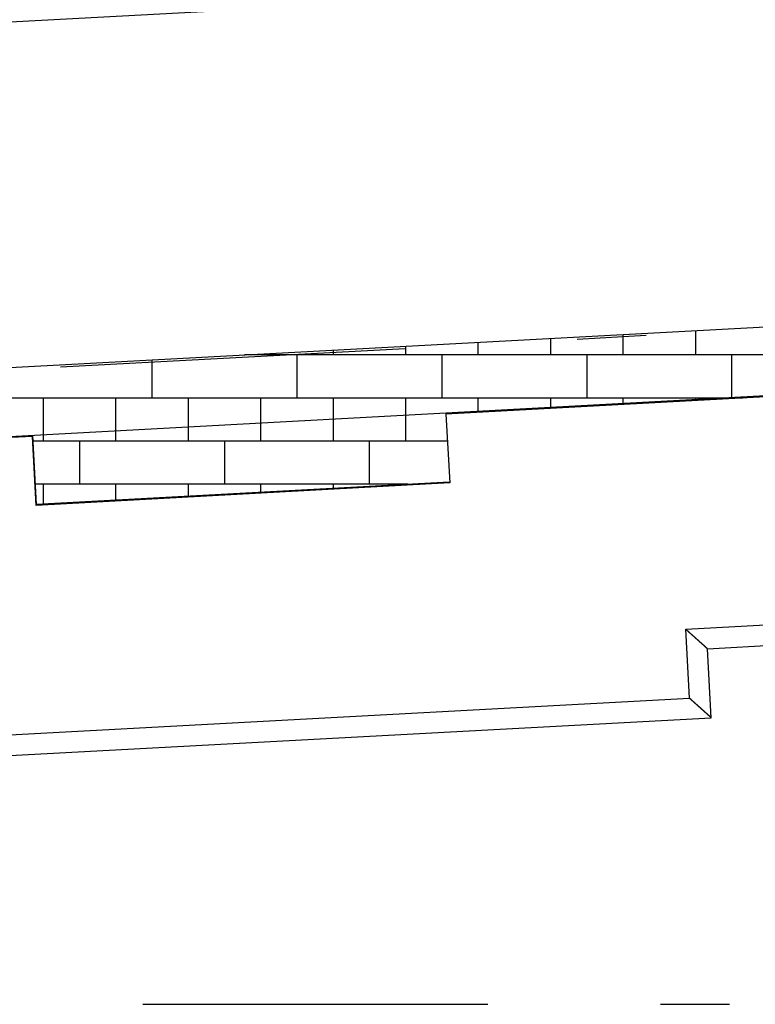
# Model space of a CAD drawing. Extents: x 2 to 87, y -108 to 11.
# Tile 18 of 210: x 23.85 to 24.91, y -93.51 to -92.08. Entities that reach past the tile are written whole.
import ezdxf

# ---------------------------------------------------------------- set-up
doc = ezdxf.new("R2010")
doc.units = 0
doc.header["$MEASUREMENT"] = 0
doc.linetypes.add('DASHDOT', pattern=[1, 0.5, -0.25, 0, -0.25])
for name, color, linetype in [('11', 7, 'CONTINUOUS'), ('18', 7, 'CONTINUOUS'), ('2', 7, 'CONTINUOUS'), ('5', 7, 'CONTINUOUS')]:
    doc.layers.add(name, color=color, linetype=linetype)

msp = doc.modelspace()

# ---------------------------------------------------------------- linework, layer by layer
at = {"layer": '11', "color": 62, "linetype": 'Continuous'}
for p, q in [((26.1193, -92.5631), (24.4667, -92.6523)), ((24.4667, -92.6523), (24.4721, -92.7522)), ((23.8676, -92.6847), (23.3773, -92.7112)), ((23.873, -92.7846), (23.8676, -92.6847)), ((24.4721, -92.7522), (23.873, -92.7846)), ((24.814, -92.9641), (25.8076, -92.9104)), ((24.8456, -92.9924), (25.7793, -92.942)), ((24.8194, -93.0639), (24.814, -92.9641)), ((24.851, -93.0923), (24.8456, -92.9924)), ((23.5613, -93.1319), (24.8194, -93.0639)), ((23.5329, -93.1635), (24.851, -93.0923))]:
    msp.add_line(p, q, dxfattribs=at)
for points in [[(24.8221, -92.9713), (24.822, -92.9712), (24.8219, -92.9711), (24.8218, -92.9711), (24.8217, -92.971), (24.8216, -92.9709), (24.8215, -92.9708), (24.8214, -92.9707), (24.8213, -92.9706), (24.8212, -92.9705), (24.8211, -92.9704), (24.821, -92.9703), (24.8209, -92.9702), (24.8208, -92.9702), (24.8207, -92.9701), (24.8206, -92.97), (24.8205, -92.9699), (24.8204, -92.9698), (24.8203, -92.9697), (24.8202, -92.9696), (24.8201, -92.9695), (24.82, -92.9694), (24.8199, -92.9693), (24.8198, -92.9693), (24.8197, -92.9692), (24.8196, -92.9691), (24.8195, -92.969), (24.8194, -92.9689), (24.8193, -92.9688), (24.8192, -92.9687), (24.8191, -92.9686), (24.819, -92.9685), (24.8189, -92.9684), (24.8188, -92.9683), (24.8187, -92.9683), (24.8186, -92.9682), (24.8185, -92.9681), (24.8184, -92.968), (24.8183, -92.9679), (24.8182, -92.9678), (24.8181, -92.9677), (24.818, -92.9676), (24.8179, -92.9675), (24.8178, -92.9674), (24.8177, -92.9673), (24.8176, -92.9672), (24.8175, -92.9672), (24.8174, -92.9671), (24.8173, -92.967), (24.8171, -92.9669), (24.817, -92.9668), (24.8169, -92.9667), (24.8168, -92.9666), (24.8167, -92.9665), (24.8166, -92.9664), (24.8165, -92.9663), (24.8164, -92.9662), (24.8163, -92.9661), (24.8162, -92.966), (24.8161, -92.9659), (24.816, -92.9659), (24.8159, -92.9658), (24.8158, -92.9657), (24.8157, -92.9656), (24.8156, -92.9655), (24.8155, -92.9654), (24.8154, -92.9653), (24.8153, -92.9652), (24.8152, -92.9651), (24.8151, -92.965), (24.815, -92.9649), (24.8149, -92.9648), (24.8148, -92.9647), (24.8147, -92.9646), (24.8146, -92.9645), (24.8145, -92.9644), (24.8144, -92.9643), (24.8143, -92.9643), (24.8141, -92.9642), (24.814, -92.9641)], [(24.8315, -92.9798), (24.8314, -92.9797), (24.8314, -92.9796), (24.8313, -92.9795), (24.8312, -92.9794), (24.8311, -92.9794), (24.831, -92.9793), (24.8309, -92.9792), (24.8308, -92.9791), (24.8308, -92.9791), (24.8307, -92.979), (24.8306, -92.9789), (24.8305, -92.9788), (24.8304, -92.9787), (24.8303, -92.9787), (24.8302, -92.9786), (24.8301, -92.9785), (24.83, -92.9784), (24.83, -92.9783), (24.8299, -92.9783), (24.8298, -92.9782), (24.8297, -92.9781), (24.8296, -92.978), (24.8295, -92.9779), (24.8294, -92.9779), (24.8293, -92.9778), (24.8292, -92.9777), (24.8291, -92.9776), (24.8291, -92.9775), (24.829, -92.9774), (24.8289, -92.9774), (24.8288, -92.9773), (24.8287, -92.9772), (24.8286, -92.9771), (24.8285, -92.977), (24.8284, -92.977), (24.8283, -92.9769), (24.8282, -92.9768), (24.8281, -92.9767), (24.828, -92.9766), (24.8279, -92.9765), (24.8279, -92.9765), (24.8278, -92.9764), (24.8277, -92.9763), (24.8276, -92.9762), (24.8275, -92.9761), (24.8274, -92.976), (24.8273, -92.976), (24.8272, -92.9759), (24.8271, -92.9758), (24.827, -92.9757), (24.8269, -92.9756), (24.8268, -92.9755), (24.8267, -92.9754), (24.8266, -92.9754), (24.8265, -92.9753), (24.8264, -92.9752), (24.8263, -92.9751), (24.8262, -92.975), (24.8262, -92.9749), (24.8261, -92.9748), (24.826, -92.9748), (24.8259, -92.9747), (24.8258, -92.9746), (24.8257, -92.9745), (24.8256, -92.9744), (24.8255, -92.9743), (24.8254, -92.9742), (24.8253, -92.9741), (24.8252, -92.9741), (24.8251, -92.974), (24.825, -92.9739), (24.8249, -92.9738), (24.8248, -92.9737), (24.8247, -92.9736), (24.8246, -92.9735), (24.8245, -92.9734), (24.8244, -92.9734), (24.8243, -92.9733), (24.8242, -92.9732), (24.8241, -92.9731), (24.824, -92.973), (24.8239, -92.9729), (24.8238, -92.9728), (24.8237, -92.9727), (24.8236, -92.9727), (24.8235, -92.9726), (24.8234, -92.9725), (24.8233, -92.9724), (24.8232, -92.9723), (24.8231, -92.9722), (24.823, -92.9721), (24.8229, -92.972), (24.8228, -92.9719), (24.8227, -92.9719), (24.8226, -92.9718), (24.8225, -92.9717), (24.8224, -92.9716), (24.8223, -92.9715), (24.8222, -92.9714), (24.8221, -92.9713)], [(24.8391, -92.9865), (24.839, -92.9865), (24.8389, -92.9864), (24.8389, -92.9863), (24.8388, -92.9863), (24.8388, -92.9862), (24.8387, -92.9862), (24.8386, -92.9861), (24.8386, -92.9861), (24.8385, -92.986), (24.8384, -92.9859), (24.8384, -92.9859), (24.8383, -92.9858), (24.8382, -92.9858), (24.8382, -92.9857), (24.8381, -92.9856), (24.838, -92.9856), (24.838, -92.9855), (24.8379, -92.9855), (24.8378, -92.9854), (24.8378, -92.9853), (24.8377, -92.9853), (24.8376, -92.9852), (24.8375, -92.9851), (24.8375, -92.9851), (24.8374, -92.985), (24.8373, -92.985), (24.8373, -92.9849), (24.8372, -92.9848), (24.8371, -92.9848), (24.8371, -92.9847), (24.837, -92.9846), (24.8369, -92.9846), (24.8368, -92.9845), (24.8368, -92.9845), (24.8367, -92.9844), (24.8366, -92.9843), (24.8366, -92.9843), (24.8365, -92.9842), (24.8364, -92.9841), (24.8363, -92.9841), (24.8363, -92.984), (24.8362, -92.9839), (24.8361, -92.9839), (24.836, -92.9838), (24.836, -92.9837), (24.8359, -92.9837), (24.8358, -92.9836), (24.8357, -92.9835), (24.8357, -92.9835), (24.8356, -92.9834), (24.8355, -92.9833), (24.8354, -92.9833), (24.8354, -92.9832), (24.8353, -92.9831), (24.8352, -92.9831), (24.8351, -92.983), (24.8351, -92.9829), (24.835, -92.9828), (24.8349, -92.9828), (24.8348, -92.9827), (24.8347, -92.9826), (24.8347, -92.9826), (24.8346, -92.9825), (24.8345, -92.9824), (24.8344, -92.9824), (24.8344, -92.9823), (24.8343, -92.9822), (24.8342, -92.9821), (24.8341, -92.9821), (24.834, -92.982), (24.834, -92.9819), (24.8339, -92.9819), (24.8338, -92.9818), (24.8337, -92.9817), (24.8336, -92.9816), (24.8335, -92.9816), (24.8335, -92.9815), (24.8334, -92.9814), (24.8333, -92.9813), (24.8332, -92.9813), (24.8331, -92.9812), (24.8331, -92.9811), (24.833, -92.981), (24.8329, -92.981), (24.8328, -92.9809), (24.8327, -92.9808), (24.8326, -92.9807), (24.8326, -92.9807), (24.8325, -92.9806), (24.8324, -92.9805), (24.8323, -92.9804), (24.8322, -92.9804), (24.8321, -92.9803), (24.832, -92.9802), (24.832, -92.9801), (24.8319, -92.9801), (24.8318, -92.98), (24.8317, -92.9799), (24.8316, -92.9798), (24.8315, -92.9798)], [(24.8439, -92.9909), (24.8439, -92.9909), (24.8439, -92.9908), (24.8438, -92.9908), (24.8438, -92.9908), (24.8438, -92.9907), (24.8437, -92.9907), (24.8437, -92.9907), (24.8437, -92.9906), (24.8436, -92.9906), (24.8436, -92.9906), (24.8436, -92.9905), (24.8435, -92.9905), (24.8435, -92.9905), (24.8434, -92.9904), (24.8434, -92.9904), (24.8434, -92.9904), (24.8433, -92.9903), (24.8433, -92.9903), (24.8432, -92.9903), (24.8432, -92.9902), (24.8432, -92.9902), (24.8431, -92.9902), (24.8431, -92.9901), (24.843, -92.9901), (24.843, -92.99), (24.843, -92.99), (24.8429, -92.99), (24.8429, -92.9899), (24.8428, -92.9899), (24.8428, -92.9899), (24.8428, -92.9898), (24.8427, -92.9898), (24.8427, -92.9897), (24.8426, -92.9897), (24.8426, -92.9897), (24.8425, -92.9896), (24.8425, -92.9896), (24.8424, -92.9895), (24.8424, -92.9895), (24.8424, -92.9895), (24.8423, -92.9894), (24.8423, -92.9894), (24.8422, -92.9893), (24.8422, -92.9893), (24.8421, -92.9893), (24.8421, -92.9892), (24.842, -92.9892), (24.842, -92.9891), (24.8419, -92.9891), (24.8419, -92.989), (24.8418, -92.989), (24.8418, -92.989), (24.8417, -92.9889), (24.8417, -92.9889), (24.8416, -92.9888), (24.8416, -92.9888), (24.8415, -92.9887), (24.8415, -92.9887), (24.8414, -92.9886), (24.8414, -92.9886), (24.8413, -92.9885), (24.8413, -92.9885), (24.8412, -92.9884), (24.8412, -92.9884), (24.8411, -92.9884), (24.8411, -92.9883), (24.841, -92.9883), (24.8409, -92.9882), (24.8409, -92.9882), (24.8408, -92.9881), (24.8408, -92.9881), (24.8407, -92.988), (24.8407, -92.988), (24.8406, -92.9879), (24.8406, -92.9879), (24.8405, -92.9878), (24.8404, -92.9878), (24.8404, -92.9877), (24.8403, -92.9877), (24.8403, -92.9876), (24.8402, -92.9876), (24.8402, -92.9875), (24.8401, -92.9874), (24.84, -92.9874), (24.84, -92.9873), (24.8399, -92.9873), (24.8399, -92.9872), (24.8398, -92.9872), (24.8397, -92.9871), (24.8397, -92.9871), (24.8396, -92.987), (24.8396, -92.987), (24.8395, -92.9869), (24.8394, -92.9869), (24.8394, -92.9868), (24.8393, -92.9867), (24.8393, -92.9867), (24.8392, -92.9866), (24.8391, -92.9866), (24.8391, -92.9865)], [(24.8456, -92.9924), (24.8456, -92.9924), (24.8456, -92.9924), (24.8456, -92.9924), (24.8456, -92.9924), (24.8456, -92.9924), (24.8456, -92.9924), (24.8456, -92.9924), (24.8456, -92.9924), (24.8456, -92.9924), (24.8456, -92.9924), (24.8456, -92.9924), (24.8456, -92.9924), (24.8456, -92.9924), (24.8456, -92.9924), (24.8456, -92.9924), (24.8456, -92.9924), (24.8456, -92.9924), (24.8456, -92.9923), (24.8456, -92.9923), (24.8456, -92.9923), (24.8455, -92.9923), (24.8455, -92.9923), (24.8455, -92.9923), (24.8455, -92.9923), (24.8455, -92.9923), (24.8455, -92.9923), (24.8455, -92.9923), (24.8455, -92.9923), (24.8455, -92.9923), (24.8455, -92.9923), (24.8455, -92.9923), (24.8454, -92.9922), (24.8454, -92.9922), (24.8454, -92.9922), (24.8454, -92.9922), (24.8454, -92.9922), (24.8454, -92.9922), (24.8454, -92.9922), (24.8454, -92.9922), (24.8453, -92.9922), (24.8453, -92.9921), (24.8453, -92.9921), (24.8453, -92.9921), (24.8453, -92.9921), (24.8453, -92.9921), (24.8453, -92.9921), (24.8452, -92.9921), (24.8452, -92.992), (24.8452, -92.992), (24.8452, -92.992), (24.8452, -92.992), (24.8452, -92.992), (24.8451, -92.992), (24.8451, -92.992), (24.8451, -92.9919), (24.8451, -92.9919), (24.8451, -92.9919), (24.8451, -92.9919), (24.845, -92.9919), (24.845, -92.9919), (24.845, -92.9918), (24.845, -92.9918), (24.8449, -92.9918), (24.8449, -92.9918), (24.8449, -92.9918), (24.8449, -92.9917), (24.8449, -92.9917), (24.8448, -92.9917), (24.8448, -92.9917), (24.8448, -92.9917), (24.8448, -92.9916), (24.8447, -92.9916), (24.8447, -92.9916), (24.8447, -92.9916), (24.8447, -92.9915), (24.8446, -92.9915), (24.8446, -92.9915), (24.8446, -92.9915), (24.8446, -92.9915), (24.8445, -92.9914), (24.8445, -92.9914), (24.8445, -92.9914), (24.8445, -92.9914), (24.8444, -92.9913), (24.8444, -92.9913), (24.8444, -92.9913), (24.8443, -92.9913), (24.8443, -92.9912), (24.8443, -92.9912), (24.8443, -92.9912), (24.8442, -92.9911), (24.8442, -92.9911), (24.8442, -92.9911), (24.8441, -92.9911), (24.8441, -92.991), (24.8441, -92.991), (24.844, -92.991), (24.844, -92.9909), (24.844, -92.9909), (24.8439, -92.9909)], [(24.8275, -93.0712), (24.8274, -93.0711), (24.8273, -93.071), (24.8272, -93.0709), (24.8271, -93.0708), (24.827, -93.0707), (24.8269, -93.0706), (24.8268, -93.0705), (24.8267, -93.0705), (24.8266, -93.0704), (24.8265, -93.0703), (24.8264, -93.0702), (24.8263, -93.0701), (24.8262, -93.07), (24.8261, -93.0699), (24.826, -93.0698), (24.8259, -93.0697), (24.8258, -93.0696), (24.8257, -93.0695), (24.8256, -93.0695), (24.8255, -93.0694), (24.8254, -93.0693), (24.8253, -93.0692), (24.8252, -93.0691), (24.8251, -93.069), (24.825, -93.0689), (24.8249, -93.0688), (24.8248, -93.0687), (24.8247, -93.0686), (24.8246, -93.0685), (24.8245, -93.0684), (24.8244, -93.0684), (24.8243, -93.0683), (24.8242, -93.0682), (24.8241, -93.0681), (24.824, -93.068), (24.8239, -93.0679), (24.8238, -93.0678), (24.8237, -93.0677), (24.8236, -93.0676), (24.8235, -93.0675), (24.8234, -93.0674), (24.8233, -93.0673), (24.8232, -93.0673), (24.8231, -93.0672), (24.823, -93.0671), (24.8229, -93.067), (24.8228, -93.0669), (24.8227, -93.0668), (24.8226, -93.0667), (24.8225, -93.0666), (24.8224, -93.0665), (24.8223, -93.0664), (24.8222, -93.0663), (24.8221, -93.0662), (24.822, -93.0661), (24.8218, -93.066), (24.8217, -93.066), (24.8216, -93.0659), (24.8215, -93.0658), (24.8214, -93.0657), (24.8213, -93.0656), (24.8212, -93.0655), (24.8211, -93.0654), (24.821, -93.0653), (24.8209, -93.0652), (24.8208, -93.0651), (24.8207, -93.065), (24.8206, -93.0649), (24.8205, -93.0648), (24.8204, -93.0648), (24.8203, -93.0647), (24.8202, -93.0646), (24.8201, -93.0645), (24.82, -93.0644), (24.8199, -93.0643), (24.8198, -93.0642), (24.8197, -93.0641), (24.8195, -93.064), (24.8194, -93.0639)], [(24.8369, -93.0796), (24.8368, -93.0795), (24.8368, -93.0795), (24.8367, -93.0794), (24.8366, -93.0793), (24.8365, -93.0792), (24.8364, -93.0791), (24.8363, -93.0791), (24.8362, -93.079), (24.8361, -93.0789), (24.8361, -93.0788), (24.836, -93.0787), (24.8359, -93.0787), (24.8358, -93.0786), (24.8357, -93.0785), (24.8356, -93.0784), (24.8355, -93.0784), (24.8354, -93.0783), (24.8353, -93.0782), (24.8353, -93.0781), (24.8352, -93.078), (24.8351, -93.0779), (24.835, -93.0779), (24.8349, -93.0778), (24.8348, -93.0777), (24.8347, -93.0776), (24.8346, -93.0775), (24.8345, -93.0775), (24.8344, -93.0774), (24.8344, -93.0773), (24.8343, -93.0772), (24.8342, -93.0771), (24.8341, -93.0771), (24.834, -93.077), (24.8339, -93.0769), (24.8338, -93.0768), (24.8337, -93.0767), (24.8336, -93.0766), (24.8335, -93.0766), (24.8334, -93.0765), (24.8333, -93.0764), (24.8333, -93.0763), (24.8332, -93.0762), (24.8331, -93.0761), (24.833, -93.0761), (24.8329, -93.076), (24.8328, -93.0759), (24.8327, -93.0758), (24.8326, -93.0757), (24.8325, -93.0756), (24.8324, -93.0755), (24.8323, -93.0755), (24.8322, -93.0754), (24.8321, -93.0753), (24.832, -93.0752), (24.8319, -93.0751), (24.8318, -93.075), (24.8317, -93.075), (24.8316, -93.0749), (24.8315, -93.0748), (24.8315, -93.0747), (24.8314, -93.0746), (24.8313, -93.0745), (24.8312, -93.0744), (24.8311, -93.0744), (24.831, -93.0743), (24.8309, -93.0742), (24.8308, -93.0741), (24.8307, -93.074), (24.8306, -93.0739), (24.8305, -93.0738), (24.8304, -93.0737), (24.8303, -93.0737), (24.8302, -93.0736), (24.8301, -93.0735), (24.83, -93.0734), (24.8299, -93.0733), (24.8298, -93.0732), (24.8297, -93.0731), (24.8296, -93.073), (24.8295, -93.073), (24.8294, -93.0729), (24.8293, -93.0728), (24.8292, -93.0727), (24.8291, -93.0726), (24.829, -93.0725), (24.8289, -93.0724), (24.8288, -93.0723), (24.8287, -93.0722), (24.8286, -93.0722), (24.8285, -93.0721), (24.8284, -93.072), (24.8283, -93.0719), (24.8282, -93.0718), (24.8281, -93.0717), (24.828, -93.0716), (24.8279, -93.0715), (24.8278, -93.0714), (24.8277, -93.0714), (24.8276, -93.0713), (24.8275, -93.0712)], [(24.8445, -93.0864), (24.8444, -93.0863), (24.8443, -93.0863), (24.8443, -93.0862), (24.8442, -93.0861), (24.8441, -93.0861), (24.8441, -93.086), (24.844, -93.086), (24.8439, -93.0859), (24.8439, -93.0859), (24.8438, -93.0858), (24.8437, -93.0857), (24.8437, -93.0857), (24.8436, -93.0856), (24.8435, -93.0856), (24.8435, -93.0855), (24.8434, -93.0854), (24.8433, -93.0854), (24.8433, -93.0853), (24.8432, -93.0853), (24.8431, -93.0852), (24.8431, -93.0851), (24.843, -93.0851), (24.8429, -93.085), (24.8429, -93.0849), (24.8428, -93.0849), (24.8427, -93.0848), (24.8427, -93.0848), (24.8426, -93.0847), (24.8425, -93.0846), (24.8424, -93.0846), (24.8424, -93.0845), (24.8423, -93.0844), (24.8422, -93.0844), (24.8422, -93.0843), (24.8421, -93.0842), (24.842, -93.0842), (24.8419, -93.0841), (24.8419, -93.0841), (24.8418, -93.084), (24.8417, -93.0839), (24.8417, -93.0839), (24.8416, -93.0838), (24.8415, -93.0837), (24.8414, -93.0837), (24.8414, -93.0836), (24.8413, -93.0835), (24.8412, -93.0835), (24.8411, -93.0834), (24.8411, -93.0833), (24.841, -93.0833), (24.8409, -93.0832), (24.8408, -93.0831), (24.8408, -93.083), (24.8407, -93.083), (24.8406, -93.0829), (24.8405, -93.0828), (24.8405, -93.0828), (24.8404, -93.0827), (24.8403, -93.0826), (24.8402, -93.0826), (24.8401, -93.0825), (24.8401, -93.0824), (24.84, -93.0824), (24.8399, -93.0823), (24.8398, -93.0822), (24.8397, -93.0821), (24.8397, -93.0821), (24.8396, -93.082), (24.8395, -93.0819), (24.8394, -93.0819), (24.8393, -93.0818), (24.8393, -93.0817), (24.8392, -93.0816), (24.8391, -93.0816), (24.839, -93.0815), (24.8389, -93.0814), (24.8389, -93.0813), (24.8388, -93.0813), (24.8387, -93.0812), (24.8386, -93.0811), (24.8385, -93.081), (24.8384, -93.081), (24.8384, -93.0809), (24.8383, -93.0808), (24.8382, -93.0808), (24.8381, -93.0807), (24.838, -93.0806), (24.8379, -93.0805), (24.8379, -93.0805), (24.8378, -93.0804), (24.8377, -93.0803), (24.8376, -93.0802), (24.8375, -93.0801), (24.8374, -93.0801), (24.8374, -93.08), (24.8373, -93.0799), (24.8372, -93.0798), (24.8371, -93.0798), (24.837, -93.0797), (24.8369, -93.0796)], [(24.8493, -93.0907), (24.8493, -93.0907), (24.8493, -93.0907), (24.8492, -93.0907), (24.8492, -93.0906), (24.8492, -93.0906), (24.8491, -93.0906), (24.8491, -93.0905), (24.8491, -93.0905), (24.849, -93.0905), (24.849, -93.0904), (24.8489, -93.0904), (24.8489, -93.0904), (24.8489, -93.0903), (24.8488, -93.0903), (24.8488, -93.0903), (24.8488, -93.0902), (24.8487, -93.0902), (24.8487, -93.0902), (24.8486, -93.0901), (24.8486, -93.0901), (24.8486, -93.0901), (24.8485, -93.09), (24.8485, -93.09), (24.8484, -93.0899), (24.8484, -93.0899), (24.8484, -93.0899), (24.8483, -93.0898), (24.8483, -93.0898), (24.8482, -93.0898), (24.8482, -93.0897), (24.8481, -93.0897), (24.8481, -93.0896), (24.8481, -93.0896), (24.848, -93.0896), (24.848, -93.0895), (24.8479, -93.0895), (24.8479, -93.0894), (24.8478, -93.0894), (24.8478, -93.0894), (24.8477, -93.0893), (24.8477, -93.0893), (24.8477, -93.0892), (24.8476, -93.0892), (24.8476, -93.0892), (24.8475, -93.0891), (24.8475, -93.0891), (24.8474, -93.089), (24.8474, -93.089), (24.8473, -93.0889), (24.8473, -93.0889), (24.8472, -93.0888), (24.8472, -93.0888), (24.8471, -93.0888), (24.8471, -93.0887), (24.847, -93.0887), (24.847, -93.0886), (24.8469, -93.0886), (24.8469, -93.0885), (24.8468, -93.0885), (24.8468, -93.0884), (24.8467, -93.0884), (24.8467, -93.0883), (24.8466, -93.0883), (24.8466, -93.0883), (24.8465, -93.0882), (24.8465, -93.0882), (24.8464, -93.0881), (24.8463, -93.0881), (24.8463, -93.088), (24.8462, -93.088), (24.8462, -93.0879), (24.8461, -93.0879), (24.8461, -93.0878), (24.846, -93.0878), (24.846, -93.0877), (24.8459, -93.0877), (24.8458, -93.0876), (24.8458, -93.0876), (24.8457, -93.0875), (24.8457, -93.0875), (24.8456, -93.0874), (24.8456, -93.0874), (24.8455, -93.0873), (24.8454, -93.0872), (24.8454, -93.0872), (24.8453, -93.0871), (24.8453, -93.0871), (24.8452, -93.087), (24.8451, -93.087), (24.8451, -93.0869), (24.845, -93.0869), (24.845, -93.0868), (24.8449, -93.0868), (24.8448, -93.0867), (24.8448, -93.0867), (24.8447, -93.0866), (24.8447, -93.0865), (24.8446, -93.0865), (24.8445, -93.0864), (24.8445, -93.0864)], [(24.851, -93.0923), (24.851, -93.0923), (24.851, -93.0923), (24.851, -93.0923), (24.851, -93.0923), (24.851, -93.0922), (24.851, -93.0922), (24.851, -93.0922), (24.851, -93.0922), (24.851, -93.0922), (24.851, -93.0922), (24.851, -93.0922), (24.851, -93.0922), (24.851, -93.0922), (24.851, -93.0922), (24.851, -93.0922), (24.851, -93.0922), (24.851, -93.0922), (24.851, -93.0922), (24.851, -93.0922), (24.8509, -93.0922), (24.8509, -93.0922), (24.8509, -93.0922), (24.8509, -93.0922), (24.8509, -93.0922), (24.8509, -93.0922), (24.8509, -93.0922), (24.8509, -93.0921), (24.8509, -93.0921), (24.8509, -93.0921), (24.8509, -93.0921), (24.8509, -93.0921), (24.8508, -93.0921), (24.8508, -93.0921), (24.8508, -93.0921), (24.8508, -93.0921), (24.8508, -93.0921), (24.8508, -93.092), (24.8508, -93.092), (24.8508, -93.092), (24.8507, -93.092), (24.8507, -93.092), (24.8507, -93.092), (24.8507, -93.092), (24.8507, -93.092), (24.8507, -93.0919), (24.8507, -93.0919), (24.8506, -93.0919), (24.8506, -93.0919), (24.8506, -93.0919), (24.8506, -93.0919), (24.8506, -93.0919), (24.8506, -93.0918), (24.8505, -93.0918), (24.8505, -93.0918), (24.8505, -93.0918), (24.8505, -93.0918), (24.8505, -93.0918), (24.8504, -93.0917), (24.8504, -93.0917), (24.8504, -93.0917), (24.8504, -93.0917), (24.8504, -93.0917), (24.8503, -93.0917), (24.8503, -93.0916), (24.8503, -93.0916), (24.8503, -93.0916), (24.8503, -93.0916), (24.8502, -93.0916), (24.8502, -93.0915), (24.8502, -93.0915), (24.8502, -93.0915), (24.8501, -93.0915), (24.8501, -93.0914), (24.8501, -93.0914), (24.8501, -93.0914), (24.85, -93.0914), (24.85, -93.0914), (24.85, -93.0913), (24.85, -93.0913), (24.8499, -93.0913), (24.8499, -93.0913), (24.8499, -93.0912), (24.8499, -93.0912), (24.8498, -93.0912), (24.8498, -93.0912), (24.8498, -93.0911), (24.8497, -93.0911), (24.8497, -93.0911), (24.8497, -93.0911), (24.8496, -93.091), (24.8496, -93.091), (24.8496, -93.091), (24.8496, -93.0909), (24.8495, -93.0909), (24.8495, -93.0909), (24.8495, -93.0909), (24.8494, -93.0908), (24.8494, -93.0908), (24.8494, -93.0908), (24.8493, -93.0907)]]:
    msp.add_lwpolyline(points, dxfattribs=at)
at = {"layer": '18', "color": 62, "linetype": 'Continuous'}
for p, q in [((24.7231, -92.537), (24.7231, -92.5666)), ((24.8281, -92.5313), (24.8281, -92.5666)), ((24.5131, -92.5483), (24.5131, -92.5666)), ((24.6181, -92.5427), (24.6181, -92.5666)), ((24.1981, -92.5654), (24.1981, -92.5666)), ((24.3031, -92.5597), (24.3031, -92.5666)), ((24.4081, -92.554), (24.4081, -92.5666)), ((24.0406, -92.5739), (24.0406, -92.6291)), ((26.0284, -92.5666), (24.1748, -92.5666)), ((24.2506, -92.5666), (24.2506, -92.6291)), ((24.4606, -92.5666), (24.4606, -92.6291)), ((24.6706, -92.5666), (24.6706, -92.6291)), ((24.8806, -92.5666), (24.8806, -92.6286)), ((24.8716, -92.6291), (23.018, -92.6291)), ((23.8831, -92.6291), (23.8831, -92.6825)), ((23.9881, -92.6291), (23.9881, -92.6768)), ((24.0931, -92.6291), (24.0931, -92.6712)), ((24.1981, -92.6291), (24.1981, -92.6655)), ((24.3031, -92.6291), (24.3031, -92.6598)), ((24.4081, -92.6291), (24.4081, -92.6542)), ((24.5131, -92.6291), (24.5131, -92.6485)), ((24.6181, -92.6291), (24.6181, -92.6428)), ((24.7231, -92.6291), (24.7231, -92.6371)), ((24.7231, -92.6371), (24.7231, -92.6385)), ((24.8281, -92.6291), (24.8281, -92.6315)), ((24.8281, -92.6315), (24.8281, -92.6328)), ((24.8967, -92.6291), (24.8716, -92.6291)), ((24.8806, -92.6286), (24.8806, -92.6291)), ((24.6181, -92.6428), (24.6181, -92.6442)), ((24.1981, -92.6655), (24.1981, -92.6916)), ((24.3031, -92.6598), (24.3031, -92.6916)), ((24.4081, -92.6542), (24.4081, -92.6916)), ((23.9881, -92.6768), (23.9881, -92.6916)), ((24.0931, -92.6712), (24.0931, -92.6916)), ((24.4688, -92.6916), (23.868, -92.6916)), ((23.8831, -92.6825), (23.8831, -92.6916)), ((23.9356, -92.6916), (23.9356, -92.7541)), ((24.1456, -92.6916), (24.1456, -92.7541)), ((24.3556, -92.6916), (24.3556, -92.7541)), ((24.4116, -92.7541), (23.8714, -92.7541)), ((23.8831, -92.7541), (23.8831, -92.7827)), ((23.9881, -92.7541), (23.9881, -92.777)), ((24.0931, -92.7541), (24.0931, -92.7713)), ((24.1981, -92.7541), (24.1981, -92.7656)), ((24.3031, -92.7541), (24.3031, -92.76)), ((24.4081, -92.7541), (24.4081, -92.7543))]:
    msp.add_line(p, q, dxfattribs=at)
at = {"layer": '2', "color": 62, "linetype": 'Continuous'}
for p, q in [((10.6276, -92.7978), (49.5276, -90.6961)), ((9.9272, -93.3364), (49.9188, -91.1757)), ((49.9242, -91.2756), (9.9326, -93.4362)), ((24.4667, -92.651), (24.4668, -92.6524)), ((24.6166, -92.6442), (24.6165, -92.6429)), ((23.8676, -92.6834), (23.873, -92.7832)), ((24.472, -92.7508), (23.873, -92.7832))]:
    msp.add_line(p, q, dxfattribs=at)
at = {"layer": '5', "color": 7, "linetype": 'DASHDOT'}
for p, q in [((8.5305, -93.414), (53.1225, -91.0074)), ((7.5276, -93.5075), (52.6276, -93.5075))]:
    msp.add_line(p, q, dxfattribs=at)

doc.saveas('drawing.dxf')
